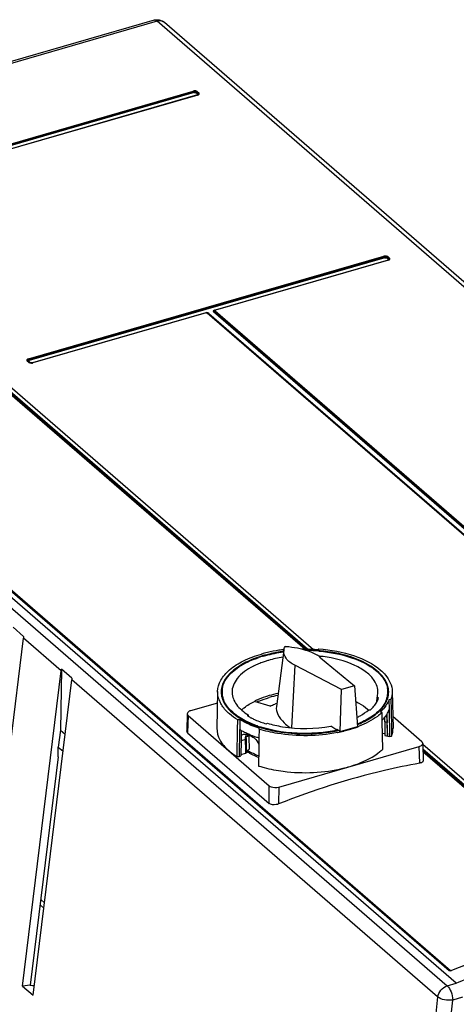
# Model space of a CAD drawing. Header units: inches. Extents: x 0 to 117, y 0 to 83.
# Tile 53 of 62: x 99.84 to 102.95, y 24 to 31.01. Entities that reach past the tile are written whole.
import ezdxf

# ---------------------------------------------------------------- set-up
doc = ezdxf.new("R2010")
doc.units = ezdxf.units.IN
doc.header["$LTSCALE"] = 6.431102
doc.header["$MEASUREMENT"] = 0
doc.layers.get('0').update_dxf_attribs({"linetype": 'CONTINUOUS'})

msp = doc.modelspace()

# ---------------------------------------------------------------- linework, layer by layer
at = {"color": 7, "linetype": 'CONTINUOUS'}
for p, q in [((100.8002, 31.0097), (97.763, 30.1329)), ((100.8221, 31.0023), (97.7836, 30.1251)), ((107.2871, 25.4034), (100.8221, 31.0023)), ((107.3386, 25.3947), (100.8736, 30.9936)), ((98.5462, 29.7738), (101.0795, 30.5051)), ((101.1088, 30.5011), (101.1196, 30.4918)), ((101.0826, 30.4998), (98.5493, 29.7685)), ((101.0857, 30.4946), (98.5524, 29.7633)), ((101.1096, 30.4779), (98.5763, 29.7466)), ((101.1118, 30.4771), (98.5785, 29.7458)), ((101.1089, 30.4836), (101.0981, 30.4929)), ((101.1143, 30.4877), (101.1034, 30.497)), ((101.1138, 30.485), (101.1124, 30.4853)), ((101.1146, 30.4803), (101.1146, 30.4803)), ((101.1212, 30.49), (101.1196, 30.4918)), ((96.4227, 29.7323), (102.8877, 24.1334)), ((102.953, 24.1523), (96.488, 29.7511)), ((98.3183, 29.6621), (101.9364, 26.5288)), ((99.9045, 28.5975), (102.4378, 29.3288)), ((102.4409, 29.3235), (99.9076, 28.5922)), ((102.4439, 29.3183), (99.9106, 28.587)), ((102.4672, 29.3073), (102.4564, 29.3167)), ((102.4725, 29.3114), (102.4617, 29.3207)), ((102.467, 29.3248), (102.4779, 29.3155)), ((102.472, 29.3087), (102.4707, 29.309)), ((102.4795, 29.3137), (102.4779, 29.3155)), ((102.4678, 29.3016), (101.2344, 28.9455)), ((102.47, 29.3008), (101.2366, 28.9448)), ((102.4729, 29.304), (102.4729, 29.304)), ((101.168, 28.9263), (99.9345, 28.5703)), ((101.1701, 28.9256), (99.9367, 28.5695)), ((105.6426, 25.0585), (101.1785, 28.9245)), ((105.6478, 25.0576), (101.1837, 28.9236)), ((101.1892, 28.9224), (105.6533, 25.0564)), ((105.6878, 25.0664), (101.2237, 28.9324)), ((101.2243, 28.9356), (101.226, 28.9352)), ((101.2288, 28.9424), (101.2288, 28.9424)), ((105.6931, 25.0705), (101.229, 28.9365)), ((101.2305, 28.945), (101.2343, 28.9461)), ((101.2344, 28.9406), (105.6984, 25.0746)), ((99.9075, 28.5735), (99.8967, 28.5828)), ((99.9126, 28.5726), (99.9018, 28.582)), ((99.9073, 28.5808), (99.9181, 28.5714)), ((99.9133, 28.5721), (99.9126, 28.5726)), ((99.9142, 28.5716), (99.9133, 28.5721)), ((99.9306, 28.5698), (99.9275, 28.5693)), ((99.9306, 28.5698), (99.9344, 28.5709)), ((99.628, 28.4767), (101.8751, 26.5307)), ((99.6343, 28.4813), (101.8872, 26.5303)), ((101.8925, 26.5302), (99.6372, 28.4834)), ((98.4131, 28.13), (102.9016, 24.2428)), ((102.9044, 24.2425), (98.4158, 28.1297)), ((102.9109, 24.2415), (98.4223, 28.1287)), ((99.8703, 26.6218), (99.795, 26.687)), ((99.5949, 24.3647), (99.8686, 26.6103)), ((100.1373, 26.3776), (99.8686, 26.6103)), ((101.7244, 26.523), (101.671, 26.1224)), ((101.9652, 26.5269), (101.9726, 26.5333)), ((101.9653, 26.4851), (101.9653, 26.4881)), ((101.9864, 26.4703), (102.2278, 26.2698)), ((99.8636, 24.132), (100.1373, 26.3776)), ((100.1395, 26.3887), (100.1324, 25.9539)), ((100.2148, 26.3235), (100.1395, 26.3887)), ((101.8019, 26.417), (101.7785, 25.971)), ((102.134, 26.2428), (101.8019, 26.417)), ((99.9394, 24.0663), (100.2131, 26.312)), ((102.8201, 24.0542), (100.2131, 26.312)), ((101.2528, 26.2293), (101.2475, 25.9685)), ((102.1256, 25.9452), (102.134, 26.2428)), ((102.2278, 26.2698), (102.134, 26.2428)), ((102.2278, 26.2698), (102.2479, 25.9805)), ((102.4967, 26.2293), (102.502, 25.9685)), ((101.627, 26.1249), (101.5143, 26.1594)), ((102.3869, 26.1552), (102.3881, 26.1857)), ((102.3994, 26.1837), (102.3881, 26.1857)), ((102.4874, 26.1725), (102.4729, 26.1711)), ((102.473, 26.1711), (102.4742, 26.1038)), ((102.4874, 26.1725), (102.4888, 26.1012)), ((101.2511, 26.1475), (101.0605, 26.0925)), ((102.3291, 26.1001), (102.3405, 26.0981)), ((102.4237, 26.0799), (102.414, 26.0855)), ((102.4742, 26.1038), (102.4743, 26.1009)), ((102.4743, 26.101), (102.478, 25.9094)), ((102.4888, 26.1012), (102.4913, 25.9683)), ((101.0364, 26.0709), (101.0331, 25.9485)), ((101.0425, 26.0589), (101.0391, 25.9358)), ((101.0425, 26.0589), (101.6205, 25.5582)), ((101.3953, 25.9587), (101.3962, 26.0275)), ((101.4118, 26.0289), (101.3962, 26.0275)), ((101.4117, 26.0228), (101.4109, 25.9646)), ((101.4118, 26.0289), (101.4117, 26.0228)), ((101.4707, 26.0628), (101.4628, 26.0583)), ((101.4707, 26.0628), (101.4708, 26.0585)), ((101.4708, 26.0585), (101.4709, 26.0535)), ((102.4244, 26.0432), (102.4237, 26.0799)), ((102.4244, 26.0414), (102.4244, 26.0432)), ((102.4247, 26.0248), (102.4244, 26.0414)), ((102.4249, 26.0155), (102.4247, 26.0248)), ((102.4287, 25.8182), (102.4249, 26.0155)), ((102.4505, 26.0543), (102.452, 26.0538)), ((102.4602, 26.0605), (102.46, 26.071)), ((102.46, 26.0245), (102.4605, 26.0096)), ((102.4607, 26.0391), (102.4602, 26.0605)), ((102.4611, 26.0177), (102.4607, 26.0391)), ((102.707, 25.8719), (102.5003, 26.0509)), ((100.1324, 25.9539), (100.1174, 25.834)), ((100.1324, 25.9539), (100.1659, 25.9248)), ((101.3929, 25.7786), (101.3953, 25.9587)), ((101.4082, 25.766), (101.4109, 25.9585)), ((101.4109, 25.9646), (101.4109, 25.9585)), ((101.421, 25.9527), (101.4207, 25.9254)), ((101.5478, 25.9616), (101.547, 25.8991)), ((101.5478, 25.9616), (101.5485, 25.9695)), ((101.5995, 25.9989), (101.6074, 26.0034)), ((102.0884, 25.9637), (102.06, 25.9834)), ((102.1027, 25.9538), (102.0884, 25.9637)), ((102.1031, 25.9607), (102.1027, 25.9538)), ((102.1031, 25.9607), (102.1061, 25.9587)), ((102.1061, 25.9587), (102.1139, 25.9532)), ((102.1139, 25.9532), (102.1256, 25.9452)), ((102.1256, 25.9452), (102.2479, 25.9805)), ((102.4428, 26.0126), (102.4428, 25.9154)), ((102.4605, 26.0096), (102.4428, 26.0126)), ((102.4608, 25.9987), (102.4605, 26.0096)), ((102.4622, 25.9331), (102.4619, 25.9752)), ((102.4913, 25.9683), (102.4924, 25.9108)), ((101.0391, 25.9358), (101.6196, 25.433)), ((101.42, 25.8762), (101.4187, 25.7782)), ((101.4207, 25.9254), (101.42, 25.8762)), ((101.4512, 25.8881), (101.42, 25.8791)), ((101.4526, 25.8106), (101.4512, 25.8881)), ((101.4648, 25.9094), (101.4546, 25.9035)), ((101.4546, 25.9035), (101.4548, 25.8881)), ((101.4548, 25.8881), (101.4561, 25.7936)), ((101.4736, 25.9201), (101.4865, 25.9144)), ((101.4746, 25.9201), (101.4747, 25.9141)), ((101.4747, 25.9141), (101.4749, 25.9097)), ((101.4749, 25.9097), (101.475, 25.9041)), ((101.475, 25.9041), (101.4773, 25.8196)), ((101.547, 25.8991), (101.5464, 25.8546)), ((102.4265, 25.9328), (102.4428, 25.93)), ((102.4428, 25.9154), (102.478, 25.9094)), ((102.478, 25.9094), (102.4924, 25.9108)), ((100.1161, 25.7636), (100.1175, 25.8339)), ((100.1175, 25.8339), (100.1513, 25.8046)), ((101.4528, 25.7992), (101.4526, 25.8106)), ((101.4663, 25.7995), (101.4662, 25.8109)), ((101.5458, 25.811), (101.5445, 25.7127)), ((101.5464, 25.8546), (101.5458, 25.811)), ((101.6878, 25.5492), (102.689, 25.8383)), ((102.6923, 25.719), (102.689, 25.8383)), ((102.7136, 25.8599), (102.717, 25.7366)), ((102.7137, 25.8555), (104.2486, 24.5263)), ((104.1258, 24.5961), (102.7147, 25.8181)), ((102.7149, 25.8135), (104.1229, 24.5941)), ((102.7152, 25.8031), (104.1165, 24.5895)), ((100.1162, 25.7636), (99.9183, 24.1376)), ((101.3927, 25.7647), (101.3929, 25.7786)), ((101.4082, 25.766), (101.4186, 25.772)), ((101.4187, 25.7782), (101.4186, 25.772)), ((101.4187, 25.7815), (101.4529, 25.7914)), ((101.4529, 25.7935), (101.4528, 25.7992)), ((101.4529, 25.7914), (101.4529, 25.7935)), ((101.4561, 25.7936), (101.4663, 25.7995)), ((101.5445, 25.7127), (101.5443, 25.6988)), ((101.6196, 25.433), (101.6205, 25.5582)), ((101.6878, 25.5492), (101.6869, 25.4288)), ((100.0149, 24.6859), (99.9879, 24.7094)), ((99.9925, 24.7474), (100.0196, 24.7239)), ((99.9183, 24.1376), (99.8636, 24.132)), ((99.8636, 24.132), (99.9394, 24.0663)), ((102.8877, 24.1334), (102.953, 24.1523)), ((102.8201, 24.0542), (102.55, 21.6261)), ((102.997, 24.0525), (102.9271, 24.0323)), ((102.658, 21.6128), (102.9271, 24.0323))]:
    msp.add_line(p, q, dxfattribs=at)
for points in [[(101.0823, 30.5006), (101.0821, 30.5013), (101.0817, 30.502), (101.0814, 30.5026), (101.0811, 30.5032), (101.0807, 30.5037), (101.0803, 30.5042), (101.0799, 30.5047), (101.0795, 30.5051)], [(101.1088, 30.5011), (101.1081, 30.5009), (101.1074, 30.5006), (101.1068, 30.5003), (101.1061, 30.4998), (101.1055, 30.4994), (101.1049, 30.4988), (101.1044, 30.4983), (101.1039, 30.4977), (101.103, 30.4964)], [(101.0857, 30.4946), (101.0851, 30.4951), (101.0847, 30.4957), (101.0842, 30.4963), (101.0839, 30.4969), (101.0836, 30.4974), (101.0833, 30.498), (101.0831, 30.4986), (101.0828, 30.4992), (101.0823, 30.5006)], [(101.103, 30.4964), (101.1025, 30.4958), (101.102, 30.4952), (101.1014, 30.4947), (101.1008, 30.4942), (101.1001, 30.4938), (101.0995, 30.4935), (101.0988, 30.4932), (101.0981, 30.4929)], [(101.1089, 30.4836), (101.1099, 30.4839), (101.1107, 30.4843), (101.1114, 30.4848), (101.112, 30.4852), (101.1125, 30.4856), (101.113, 30.4861), (101.1135, 30.4866), (101.1139, 30.4871), (101.1143, 30.4877)], [(101.1146, 30.4803), (101.1144, 30.4801), (101.1141, 30.4799), (101.1137, 30.4796), (101.1132, 30.4794), (101.1127, 30.4791), (101.112, 30.4788), (101.1113, 30.4785), (101.1105, 30.4782), (101.1096, 30.4779)], [(101.1118, 30.4771), (101.1114, 30.4774), (101.111, 30.4777), (101.1106, 30.4778), (101.1102, 30.4779), (101.1099, 30.4779), (101.1096, 30.4779)], [(101.1143, 30.4877), (101.1147, 30.4883), (101.1152, 30.4889), (101.1158, 30.4895), (101.1163, 30.49), (101.1169, 30.4905), (101.1176, 30.4909), (101.1182, 30.4912), (101.1189, 30.4915), (101.1196, 30.4918)], [(102.4406, 29.3243), (102.4403, 29.325), (102.44, 29.3257), (102.4397, 29.3263), (102.4393, 29.3269), (102.439, 29.3275), (102.4386, 29.3279), (102.4382, 29.3284), (102.4378, 29.3288)], [(102.4439, 29.3183), (102.4434, 29.3188), (102.4429, 29.3194), (102.4425, 29.32), (102.4422, 29.3206), (102.4419, 29.3211), (102.4416, 29.3217), (102.4413, 29.3223), (102.4411, 29.3229), (102.4406, 29.3243)], [(102.4613, 29.3201), (102.4608, 29.3195), (102.4602, 29.3189), (102.4596, 29.3184), (102.459, 29.3179), (102.4584, 29.3175), (102.4577, 29.3172), (102.4571, 29.3169), (102.4564, 29.3167)], [(102.467, 29.3248), (102.4664, 29.3246), (102.4657, 29.3243), (102.465, 29.324), (102.4644, 29.3235), (102.4638, 29.3231), (102.4632, 29.3226), (102.4627, 29.322), (102.4622, 29.3214), (102.4613, 29.3201)], [(102.4672, 29.3073), (102.4681, 29.3076), (102.469, 29.308), (102.4697, 29.3085), (102.4703, 29.3089), (102.4708, 29.3093), (102.4713, 29.3098), (102.4717, 29.3103), (102.4721, 29.3108), (102.4725, 29.3114)], [(102.4725, 29.3114), (102.473, 29.312), (102.4735, 29.3126), (102.474, 29.3132), (102.4746, 29.3137), (102.4752, 29.3142), (102.4759, 29.3146), (102.4765, 29.3149), (102.4772, 29.3152), (102.4779, 29.3155)], [(102.4729, 29.304), (102.4726, 29.3038), (102.4723, 29.3036), (102.472, 29.3034), (102.4715, 29.3031), (102.4709, 29.3028), (102.4703, 29.3025), (102.4696, 29.3022), (102.4687, 29.3019), (102.4678, 29.3016)], [(102.47, 29.3008), (102.4696, 29.3012), (102.4692, 29.3014), (102.4689, 29.3015), (102.4685, 29.3016), (102.4681, 29.3016), (102.4678, 29.3016)], [(101.1701, 28.9256), (101.1697, 28.9259), (101.1694, 28.9261), (101.169, 28.9263), (101.1686, 28.9264), (101.1683, 28.9264), (101.168, 28.9263)], [(101.1701, 28.9256), (101.1711, 28.9258), (101.1721, 28.926), (101.1731, 28.926), (101.1741, 28.926), (101.1752, 28.9259), (101.1761, 28.9256), (101.177, 28.9253), (101.1778, 28.925), (101.1785, 28.9245)], [(101.1837, 28.9236), (101.1834, 28.9238), (101.1829, 28.9241), (101.1824, 28.9244), (101.1818, 28.9246), (101.1812, 28.9247), (101.1806, 28.9247), (101.1799, 28.9247), (101.1792, 28.9246), (101.1785, 28.9245)], [(101.2286, 28.9359), (101.2281, 28.9353), (101.2276, 28.9347), (101.227, 28.9342), (101.2264, 28.9337), (101.2257, 28.9333), (101.2251, 28.9329), (101.2244, 28.9326), (101.2237, 28.9324)], [(101.2344, 28.9406), (101.2337, 28.9404), (101.233, 28.9401), (101.2324, 28.9397), (101.2317, 28.9393), (101.2311, 28.9388), (101.2305, 28.9383), (101.23, 28.9377), (101.2295, 28.9371), (101.2286, 28.9359)], [(101.2305, 28.945), (101.2309, 28.9447), (101.2313, 28.9445), (101.2315, 28.9443)], [(101.2344, 28.9406), (101.2339, 28.9411), (101.2336, 28.9416), (101.2335, 28.9421), (101.2336, 28.9426), (101.2339, 28.9431), (101.2343, 28.9436), (101.2349, 28.944), (101.2357, 28.9444), (101.2366, 28.9448)], [(101.2344, 28.9455), (101.2347, 28.9456), (101.2351, 28.9456), (101.2355, 28.9455), (101.2358, 28.9453), (101.2362, 28.9451), (101.2366, 28.9448)], [(99.9018, 28.582), (99.9015, 28.5822), (99.901, 28.5825), (99.9005, 28.5828), (99.8999, 28.583), (99.8993, 28.5831), (99.8987, 28.5831), (99.898, 28.5831), (99.8973, 28.583), (99.8967, 28.5828)], [(99.9073, 28.5808), (99.9064, 28.5806), (99.9056, 28.5805), (99.9048, 28.5806), (99.9042, 28.5806), (99.9037, 28.5808), (99.9033, 28.581), (99.9028, 28.5812), (99.9024, 28.5815), (99.9022, 28.5817)], [(99.9045, 28.5975), (99.9049, 28.5971), (99.9053, 28.5966), (99.9057, 28.5962), (99.906, 28.5956), (99.9064, 28.595), (99.9067, 28.5944), (99.907, 28.5937), (99.9073, 28.593)], [(99.9073, 28.593), (99.9078, 28.5915), (99.9081, 28.5908), (99.9084, 28.5901), (99.9088, 28.5895), (99.9091, 28.5889), (99.9095, 28.5883), (99.9099, 28.5878), (99.9103, 28.5874), (99.9106, 28.587)], [(99.9075, 28.5735), (99.9082, 28.5736), (99.9088, 28.5737), (99.9095, 28.5737), (99.9101, 28.5737), (99.9107, 28.5736), (99.9113, 28.5734), (99.9119, 28.5731), (99.9124, 28.5728), (99.9126, 28.5726)], [(99.9146, 28.5714), (99.9149, 28.5713), (99.9155, 28.5712), (99.9161, 28.5711), (99.9168, 28.5712), (99.9175, 28.5713), (99.9181, 28.5714)], [(99.9345, 28.5703), (99.9349, 28.5703), (99.9352, 28.5703), (99.9356, 28.5702), (99.936, 28.5701), (99.9363, 28.5699), (99.9367, 28.5695)], [(102.9042, 24.2427), (102.904, 24.2428), (102.9037, 24.2429), (102.9034, 24.243), (102.9031, 24.243), (102.9027, 24.243), (102.9024, 24.243), (102.902, 24.2429), (102.9016, 24.2428)], [(102.9184, 24.2422), (102.918, 24.242), (102.9162, 24.2414), (102.9142, 24.241), (102.9122, 24.2408), (102.9102, 24.2408), (102.9084, 24.241), (102.9068, 24.2413), (102.9056, 24.2418), (102.9046, 24.2423), (102.9044, 24.2425)], [(102.9109, 24.2415), (102.9101, 24.2412), (102.9093, 24.241), (102.9087, 24.2409)], [(102.9184, 24.2422), (102.9185, 24.2422), (102.9186, 24.2422), (102.9188, 24.2422), (102.919, 24.2421), (102.9192, 24.242), (102.9194, 24.2418)]]:
    msp.add_lwpolyline(points, dxfattribs=at)
for centre, radius, start, end in [((100.8217, 30.9335), 0.0794, 49.11813, 60.3672), ((99.925, 28.5949), 0.0257, 256.1088, 260.8375), ((99.9278, 28.6006), 0.0323, 282.6218, 286.05651), ((101.8286, 25.5764), 0.9565, 103.40954, 105.86694), ((101.8518, 25.4764), 1.0592, 98.81372, 103.37686), ((101.8662, 25.3888), 1.148, 97.04813, 98.855), ((101.8652, 25.4413), 1.0796, 97.58515, 98.51196), ((101.8657, 25.4298), 1.0942, 97.48531, 98.20506), ((101.6643, 25.7184), 0.8337, 83.39709, 85.30074), ((101.8747, 25.3144), 1.216, 89.99992, 91.09841), ((101.8749, 25.3236), 1.2068, 85.70738, 90.00832), ((101.8747, 25.3423), 1.1792, 87.24665, 89.46826), ((101.8758, 25.3638), 1.1576, 85.25534, 87.24884), ((101.8773, 25.3826), 1.1388, 85.00418, 85.25106), ((101.803, 25.7049), 0.8086, 107.07987, 108.95993), ((101.7897, 25.8298), 0.6454, 109.17643, 112.3845), ((101.8136, 25.6631), 0.8549, 106.10043, 106.94139), ((101.8178, 25.6152), 0.9163, 105.88315, 106.01496), ((101.8114, 25.6778), 0.8369, 106.76908, 107.08911), ((101.8145, 25.6677), 0.8474, 106.24043, 106.76866), ((101.8171, 25.6509), 0.8676, 105.95842, 106.10204), ((101.8167, 25.6599), 0.8555, 106.10207, 106.24105), ((101.8074, 25.78), 0.6982, 107.97336, 109.20402), ((101.8182, 25.7467), 0.7333, 106.09345, 107.96875), ((101.8767, 25.4633), 1.0286, 85.05924, 85.35826), ((101.8782, 25.497), 0.9889, 83.65499, 84.60489), ((101.8794, 25.5082), 0.9776, 82.71488, 83.65526), ((101.7348, 25.9547), 0.5089, 116.40791, 116.95576), ((101.7567, 25.9095), 0.5591, 112.36186, 116.35255), ((102.1694, 26.1237), 0.331, 45.60542, 50.76369), ((101.429, 26.2262), 0.1507, 170.65455, 188.98949), ((101.431, 26.2003), 0.1528, 170.39653, 171.3623), ((101.4319, 26.2001), 0.1536, 169.93356, 170.39696), ((101.4376, 26.199), 0.1595, 162.49309, 169.88357), ((101.4325, 26.2262), 0.1483, 175.16992, 184.01799), ((101.4365, 26.2257), 0.1524, 166.49336, 175.13063), ((102.316, 26.2261), 0.1493, 0.04464, 9.69874), ((102.3117, 26.199), 0.1596, 9.71424, 18.00651), ((102.3165, 26.2263), 0.1488, 352.11413, 359.98304), ((102.3201, 26.2261), 0.1511, 0.00779, 8.98949), ((102.3209, 26.2262), 0.1503, 352.04067, 359.96451), ((101.4361, 26.2336), 0.1845, 198.41183, 205.77117), ((101.4321, 26.2267), 0.1538, 188.97592, 189.53937), ((101.4375, 26.2278), 0.1594, 189.59378, 197.8438), ((101.4322, 26.2058), 0.148, 179.98043, 181.78078), ((101.434, 26.2059), 0.1498, 181.7996, 188.98644), ((101.4358, 26.2265), 0.1516, 184.05496, 192.72432), ((101.4459, 26.2304), 0.1682, 197.80637, 200.14822), ((101.447, 26.2292), 0.1632, 192.77464, 201.03228), ((101.4566, 26.2344), 0.1795, 200.192, 206.07759), ((101.7453, 25.6972), 0.5167, 115.24817, 116.55921), ((101.766, 25.6386), 0.5661, 112.75213, 114.42218), ((101.8425, 25.4258), 0.8055, 101.3914, 106.04533), ((101.8421, 25.4136), 0.8039, 101.52323, 106.04827), ((102.2744, 26.2435), 0.2001, 328.02886, 333.67588), ((102.2952, 26.2316), 0.1708, 335.5029, 343.50509), ((102.2922, 26.2346), 0.1803, 333.68146, 339.82244), ((102.3092, 26.2274), 0.1562, 343.53675, 352.06992), ((102.3024, 26.2308), 0.1694, 339.87029, 341.90311), ((102.3118, 26.2278), 0.1595, 341.84911, 350.59366), ((102.3162, 26.2058), 0.1491, 351.76732, 358.1905), ((102.3174, 26.2057), 0.1479, 358.20228, 359.98021), ((102.3188, 26.2265), 0.1524, 350.66424, 352.04611), ((101.8188, 25.7299), 0.4392, 109.61469, 111.2376), ((101.8243, 25.7146), 0.4556, 109.26564, 109.62256), ((102.1354, 25.8974), 0.2765, 46.33996, 48.16135), ((102.1655, 26.3374), 0.3446, 308.30285, 313.57316), ((102.1774, 26.3199), 0.3191, 310.26484, 315.55608), ((102.1905, 26.3105), 0.3078, 313.6434, 315.27565), ((102.2096, 26.2919), 0.2812, 315.23653, 319.56556), ((102.1944, 26.3147), 0.3174, 313.77552, 314.24629), ((102.2611, 26.2516), 0.2157, 326.28958, 328.07336), ((102.2637, 26.2554), 0.2261, 325.44243, 326.90284), ((101.6709, 26.4591), 0.4943, 237.47375, 240.40168), ((101.6956, 26.5023), 0.5441, 240.38558, 242.30319), ((101.708, 26.5255), 0.5704, 242.29193, 242.78233), ((101.6942, 26.4357), 0.4428, 238.48569, 239.69988), ((101.7117, 26.4659), 0.4777, 239.7168, 242.28147), ((101.7276, 26.4958), 0.5115, 242.2629, 243.22026), ((102.1482, 26.3538), 0.3639, 307.87822, 310.32406), ((102.1429, 26.3652), 0.3804, 307.63285, 308.37551), ((102.2134, 26.227), 0.2925, 316.2686, 317.19844), ((102.1882, 26.0149), 0.2546, 1.41528, 3.1513), ((102.1043, 26.0128), 0.3385, 359.97105, 1.42629), ((102.2564, 26.1913), 0.2366, 324.02127, 324.79988), ((102.2598, 26.1889), 0.2324, 324.80029, 325.44569), ((102.2677, 26.1835), 0.2229, 325.43024, 328.37715), ((95.2511, 25.8625), 7.2117, 1.06423, 1.2334), ((101.6798, 26.4173), 0.5318, 239.62272, 240.88175), ((101.6924, 26.44), 0.5578, 240.88106, 242.05915), ((101.7026, 26.4591), 0.5795, 242.05669, 242.83587), ((101.7148, 26.483), 0.6062, 242.84138, 244.35376), ((101.7707, 26.6776), 0.7421, 246.57689, 251.20637), ((101.7987, 26.7572), 0.8265, 251.14402, 252.37515), ((101.7978, 26.7323), 0.7925, 250.78071, 252.00816), ((101.8177, 26.8026), 0.8689, 252.19122, 255.23561), ((101.8407, 26.8901), 0.9593, 255.23913, 258.56323), ((101.8521, 26.9438), 1.0142, 258.53542, 258.88399), ((101.8536, 26.9518), 1.0223, 258.88381, 259.10206), ((101.8602, 26.9872), 1.0584, 259.11452, 261.61522), ((101.887, 27.0007), 1.072, 278.20305, 279.64922), ((101.8913, 26.975), 1.046, 279.65029, 280.69378), ((101.8946, 26.9575), 1.0281, 280.69544, 281.11912), ((101.8966, 26.9476), 1.0181, 281.11924, 281.46159), ((101.8985, 26.938), 1.0083, 281.46153, 281.83551), ((101.9011, 26.9257), 0.9957, 281.83519, 282.35216), ((101.9067, 26.9341), 1.0164, 281.43709, 283.82079), ((101.9154, 26.8977), 0.9789, 283.83339, 284.11048), ((101.9256, 26.8582), 0.9381, 284.09486, 286.50061), ((101.9496, 26.7779), 0.8544, 286.4912, 289.34363), ((101.9669, 26.7274), 0.801, 289.36883, 289.87331), ((101.97, 26.7188), 0.7918, 289.87399, 290.02461), ((101.9784, 26.696), 0.7675, 290.01708, 291.60504), ((101.9848, 26.6498), 0.707, 291.78037, 292.23822), ((99.1211, 25.9344), 3.341, 0.70051, 1.06423), ((101.7306, 26.5158), 0.6427, 244.35329, 245.80745), ((101.5501, 25.9049), 0.0955, 175.5309, 180.84203), ((101.4906, 25.9031), 0.0373, 144.18592, 150.20604), ((101.5608, 25.9108), 0.096, 175.58604, 180.84214), ((101.5481, 25.9117), 0.0832, 172.01492, 175.54644), ((101.7419, 26.5409), 0.6702, 245.80214, 246.50972), ((101.4369, 25.8399), 0.0882, 65.39758, 67.50596), ((101.7493, 26.5579), 0.6887, 246.50975, 247.2046), ((101.7601, 26.5837), 0.7167, 247.20887, 248.56112), ((101.7769, 26.6269), 0.763, 248.56726, 250.51328), ((101.4324, 25.8025), 0.1245, 48.88076, 52.93042), ((101.7955, 26.6794), 0.8188, 250.51194, 252.36847), ((101.8708, 27.0613), 1.1332, 261.63428, 266.41295), ((101.8748, 27.1158), 1.1879, 266.38494, 273.3835), ((101.8764, 27.0879), 1.1599, 273.38299, 275.76737), ((101.8769, 27.0734), 1.1424, 274.42891, 274.71943), ((101.8811, 27.0427), 1.1144, 275.7634, 278.19577), ((101.8999, 26.9666), 1.0495, 281.29887, 281.44959), ((104.7076, 25.9539), 2.2455, 180.53218, 181.06813), ((102.3039, 25.9698), 0.1694, 340.05935, 340.59456), ((101.6927, 26.1791), 0.4324, 238.39609, 239.07483), ((102.1736, 26.0908), 0.3733, 309.12787, 311.04243), ((102.1911, 26.0708), 0.3468, 311.03914, 313.24918), ((101.646, 26.187), 0.4925, 236.00451, 239.04608), ((102.0152, 19.0974), 6.6963, 95.20126, 95.33395), ((101.6827, 26.1655), 0.4355, 238.11787, 238.64889), ((101.7763, 26.3475), 0.6205, 247.79753, 248.13832), ((101.8063, 26.5443), 0.8852, 252.78657, 253.23809), ((101.8191, 26.5874), 0.9301, 253.25127, 255.35766), ((101.9207, 26.6236), 0.9676, 283.59471, 285.42183), ((101.9322, 26.5812), 0.9236, 285.43037, 286.10065), ((102.9106, 24.2458), 0.00609, 316.3651, 325.29076), ((100.483, 33.6965), 9.5753, 266.61721, 266.79671)]:
    msp.add_arc(centre, radius, start, end, dxfattribs=at)
for centre in [(99.8969, 26.6554), (100.2414, 26.357)]:
    msp.add_ellipse(centre, major_axis=(0.0236, 0.0832), ratio=0.213614, start_param=-4.237612, end_param=-4.080521, dxfattribs=at)
for points in [[(100.8002, 31.0097), (100.8116, 31.013), (100.824, 31.0137), (100.8357, 31.0116)], [(100.8357, 31.0116), (100.8445, 31.0101), (100.8532, 31.0069), (100.861, 31.0025)], [(101.1034, 30.497), (101.0993, 30.5006), (101.0906, 30.5031), (101.0872, 30.4989)], [(101.0857, 30.4946), (101.0897, 30.4958), (101.095, 30.4957), (101.0981, 30.4929)], [(102.4439, 29.3183), (102.448, 29.3195), (102.4532, 29.3194), (102.4564, 29.3167)], [(102.4617, 29.3207), (102.4576, 29.3243), (102.4489, 29.3268), (102.4455, 29.3226)], [(101.1837, 28.9236), (101.181, 28.9259), (101.177, 28.928), (101.1736, 28.9271)], [(101.1892, 28.9224), (101.1854, 28.9257), (101.1801, 28.9278), (101.1751, 28.9274)], [(99.9075, 28.5735), (99.9123, 28.5693), (99.9196, 28.5681), (99.926, 28.5681)], [(99.9345, 28.5703), (99.9302, 28.569), (99.9254, 28.5688), (99.9209, 28.5695)], [(101.5795, 26.4819), (101.6207, 26.4938), (101.663, 26.5027), (101.7054, 26.5091)], [(101.7244, 26.523), (101.7256, 26.5321), (101.7286, 26.541), (101.7326, 26.5492)], [(101.7178, 26.4739), (101.6831, 26.4684), (101.6487, 26.461), (101.6149, 26.4512)], [(101.9864, 26.4703), (101.9776, 26.4776), (101.968, 26.4839), (101.9581, 26.4896)], [(100.1373, 26.3776), (100.1378, 26.3813), (100.1385, 26.3851), (100.1395, 26.3887)], [(101.2611, 26.1753), (101.2554, 26.1926), (101.2524, 26.2111), (101.2528, 26.2293)], [(102.4967, 26.2295), (102.4971, 26.2102), (102.4938, 26.1906), (102.4874, 26.1725)], [(101.3051, 26.1484), (101.3012, 26.1556), (101.2977, 26.163), (101.2947, 26.1707)], [(101.5471, 26.1606), (101.5708, 26.1705), (101.5952, 26.179), (101.6199, 26.1861)], [(102.3666, 26.1255), (102.3739, 26.1345), (102.3806, 26.144), (102.3863, 26.1541)], [(102.3863, 26.1541), (102.3916, 26.1635), (102.3961, 26.1735), (102.3994, 26.1837)], [(102.3881, 26.1857), (102.3917, 26.1971), (102.3939, 26.2092), (102.3943, 26.2211)], [(102.4506, 26.1608), (102.4471, 26.1531), (102.4431, 26.1457), (102.4387, 26.1385)], [(102.4729, 26.1711), (102.4679, 26.1574), (102.4611, 26.1442), (102.4531, 26.132)], [(101.627, 26.1249), (101.6376, 26.1302), (101.6486, 26.135), (101.6596, 26.1393)], [(102.3405, 26.0981), (102.3498, 26.1066), (102.3586, 26.1157), (102.3666, 26.1255)], [(102.4236, 26.1173), (102.4179, 26.11), (102.4117, 26.1031), (102.4052, 26.0965)], [(102.4499, 26.1272), (102.44, 26.1128), (102.4284, 26.0995), (102.4159, 26.0873)], [(102.4387, 26.1385), (102.4341, 26.1312), (102.429, 26.1241), (102.4236, 26.1173)], [(102.4236, 26.1095), (102.4297, 26.1166), (102.4354, 26.1241), (102.4406, 26.1318)], [(102.4575, 26.0667), (102.4641, 26.0775), (102.4699, 26.089), (102.4743, 26.101)], [(101.0364, 26.0709), (101.0363, 26.0664), (101.0391, 26.0618), (101.0425, 26.0589)], [(101.3962, 26.0275), (101.3751, 26.0402), (101.3547, 26.0545), (101.3361, 26.0707)], [(101.4757, 25.9967), (101.4538, 26.0062), (101.4324, 26.0168), (101.4118, 26.0289)], [(101.537, 25.984), (101.5069, 25.9945), (101.4773, 26.0068), (101.4491, 26.0215)], [(102.428, 26.0282), (102.4351, 26.0359), (102.4417, 26.0439), (102.4478, 26.0523)], [(102.4412, 26.0419), (102.4418, 26.0376), (102.4422, 26.0333), (102.4424, 26.0289)], [(102.4577, 26.0421), (102.459, 26.0364), (102.4596, 26.0304), (102.46, 26.0245)], [(101.0391, 25.9358), (101.0355, 25.9389), (101.0329, 25.9438), (101.0331, 25.9485)], [(101.7271, 26.0065), (101.7397, 25.9944), (101.7531, 25.983), (101.7669, 25.9722)], [(102.1027, 25.9538), (102.0593, 25.9447), (102.0151, 25.9385), (101.9709, 25.9349)], [(102.4625, 25.9121), (102.4621, 25.9409), (102.4619, 25.9698), (102.4608, 25.9987)], [(102.4924, 25.9108), (102.499, 25.9292), (102.5024, 25.9491), (102.502, 25.9687)], [(101.4204, 25.913), (101.4245, 25.9187), (101.4307, 25.9232), (101.4374, 25.9251)], [(101.4512, 25.8881), (101.451, 25.8975), (101.4521, 25.9073), (101.4556, 25.9161)], [(101.4864, 25.9144), (101.4939, 25.9112), (101.501, 25.9068), (101.5075, 25.9019)], [(101.5144, 25.8964), (101.5276, 25.8848), (101.5388, 25.8704), (101.5465, 25.8546)], [(101.3315, 25.8085), (101.3439, 25.7978), (101.357, 25.7879), (101.3706, 25.7787)], [(101.4662, 25.8109), (101.4699, 25.8138), (101.474, 25.8162), (101.4773, 25.8196)], [(101.4705, 25.8082), (101.4933, 25.7946), (101.5173, 25.783), (101.5418, 25.773)], [(102.7136, 25.8599), (102.7135, 25.8645), (102.7104, 25.8689), (102.707, 25.8719)], [(102.9016, 24.2428), (102.9051, 24.2399), (102.9119, 24.2384), (102.915, 24.2416)], [(102.8201, 24.0542), (102.8243, 24.0887), (102.8544, 24.1238), (102.8877, 24.1334)]]:
    msp.add_open_spline(points, degree=3, dxfattribs=at)
for points, knots in [([(100.8221, 31.0023), (100.8203, 31.0038), (100.8141, 31.0085), (100.8055, 31.0112), (100.8002, 31.0097)], [0, 0, 0, 0, 0.303383, 1, 1, 1, 1]), ([(100.8736, 30.9936), (100.8638, 31.002), (100.8442, 31.0071), (100.8268, 31.0036), (100.8221, 31.0023)], [0, 0, 0, 0, 0.724718, 1, 1, 1, 1]), ([(101.1088, 30.5011), (101.1072, 30.5025), (101.0981, 30.5072), (101.0871, 30.5072), (101.0795, 30.5051)], [0, 0, 0, 0, 0.210595, 1, 1, 1, 1]), ([(101.1089, 30.4836), (101.1098, 30.4828), (101.1101, 30.4792), (101.1071, 30.4778), (101.1056, 30.4773)], [0, 0, 0, 0, 0.418802, 1, 1, 1, 1]), ([(101.1118, 30.4771), (101.1152, 30.4781), (101.122, 30.4803), (101.1226, 30.488), (101.1212, 30.49)], [0, 0, 0, 0, 0.599636, 1, 1, 1, 1]), ([(101.1151, 30.4802), (101.1159, 30.4808), (101.1183, 30.4832), (101.115, 30.4847), (101.1138, 30.485)], [0, 0, 0, 0, 0.453473, 1, 1, 1, 1]), ([(102.467, 29.3248), (102.4654, 29.3262), (102.4564, 29.3309), (102.4454, 29.331), (102.4378, 29.3288)], [0, 0, 0, 0, 0.210595, 1, 1, 1, 1]), ([(102.47, 29.3008), (102.4735, 29.3019), (102.4802, 29.304), (102.4809, 29.3117), (102.4795, 29.3137)], [0, 0, 0, 0, 0.599636, 1, 1, 1, 1]), ([(102.4672, 29.3073), (102.4681, 29.3065), (102.4684, 29.3029), (102.4654, 29.3015), (102.4639, 29.3011)], [0, 0, 0, 0, 0.418802, 1, 1, 1, 1]), ([(102.4733, 29.3039), (102.4742, 29.3045), (102.4766, 29.3069), (102.4733, 29.3084), (102.472, 29.3087)], [0, 0, 0, 0, 0.453473, 1, 1, 1, 1]), ([(101.1736, 28.9271), (101.1731, 28.9269), (101.1721, 28.9264), (101.1712, 28.9256), (101.1708, 28.9252)], [0, 0, 0, 0, 0.477081, 1, 1, 1, 1]), ([(101.2305, 28.945), (101.2273, 28.9441), (101.223, 28.9433), (101.2196, 28.9372), (101.2229, 28.936), (101.2243, 28.9356)], [0, 0, 0, 0, 0.578791, 0.747681, 1, 1, 1, 1]), ([(101.229, 28.9365), (101.2281, 28.9373), (101.226, 28.9393), (101.2277, 28.9421), (101.2287, 28.9425)], [0, 0, 0, 0, 0.540736, 1, 1, 1, 1]), ([(101.2344, 28.9455), (101.2334, 28.9452), (101.2313, 28.9444), (101.2295, 28.9431), (101.2287, 28.9423)], [0, 0, 0, 0, 0.498924, 1, 1, 1, 1]), ([(99.9045, 28.5975), (99.9007, 28.5964), (99.8923, 28.5935), (99.8946, 28.5847), (99.8967, 28.5828)], [0, 0, 0, 0, 0.586343, 1, 1, 1, 1]), ([(99.9076, 28.5922), (99.9049, 28.5915), (99.9005, 28.5909), (99.8989, 28.5848), (99.9023, 28.5844), (99.9039, 28.5841)], [0, 0, 0, 0, 0.549079, 0.701274, 1, 1, 1, 1]), ([(99.9073, 28.5808), (99.9064, 28.5816), (99.9062, 28.5852), (99.9091, 28.5866), (99.9106, 28.587)], [0, 0, 0, 0, 0.418802, 1, 1, 1, 1]), ([(99.9189, 28.57), (99.918, 28.5702), (99.9164, 28.5707), (99.9149, 28.5713), (99.9142, 28.5716)], [0, 0, 0, 0, 0.547843, 1, 1, 1, 1]), ([(99.9245, 28.5694), (99.9232, 28.5695), (99.921, 28.5699), (99.9189, 28.5708), (99.9181, 28.5714)], [0, 0, 0, 0, 0.564726, 1, 1, 1, 1]), ([(99.926, 28.5681), (99.9275, 28.5681), (99.9305, 28.5683), (99.9334, 28.5687), (99.9349, 28.5691)], [0, 0, 0, 0, 0.509119, 1, 1, 1, 1]), ([(101.7095, 26.5128), (101.6761, 26.5079), (101.6321, 26.4995), (101.589, 26.488), (101.5786, 26.4851)], [0, 0, 0, 0, 0.757367, 1, 1, 1, 1]), ([(101.8019, 26.417), (101.7787, 26.4292), (101.7384, 26.4551), (101.7218, 26.5035), (101.7244, 26.523)], [0, 0, 0, 0, 0.571123, 1, 1, 1, 1]), ([(101.9581, 26.4896), (101.9455, 26.497), (101.8828, 26.5263), (101.8141, 26.5402), (101.7601, 26.5465)], [0, 0, 0, 0, 0.212547, 1, 1, 1, 1]), ([(102.4693, 26.2497), (102.4551, 26.3396), (102.3016, 26.4513), (102.0867, 26.5111), (101.9463, 26.5245), (101.8734, 26.5244)], [0, 0, 0, 0, 0.396497, 0.682373, 1, 1, 1, 1]), ([(101.9726, 26.5333), (102.0589, 26.5265), (102.2144, 26.4979), (102.3601, 26.4279), (102.4134, 26.3817)], [0, 0, 0, 0, 0.551, 1, 1, 1, 1]), ([(101.9765, 26.5171), (102.0546, 26.5102), (102.1961, 26.4837), (102.3288, 26.421), (102.3788, 26.3801)], [0, 0, 0, 0, 0.548376, 1, 1, 1, 1]), ([(101.2528, 26.2293), (101.2533, 26.257), (101.2719, 26.3171), (101.3402, 26.3918), (101.4409, 26.4538), (101.5211, 26.4833), (101.5651, 26.4959)], [0, 0, 0, 0, 0.190671, 0.414205, 0.68451, 1, 1, 1, 1]), ([(101.5645, 26.4809), (101.5267, 26.4694), (101.4131, 26.4274), (101.2941, 26.3346), (101.2803, 26.2506)], [0, 0, 0, 0, 0.316848, 1, 1, 1, 1]), ([(101.2884, 26.2613), (101.2936, 26.2831), (101.3218, 26.3409), (101.4098, 26.416), (101.4929, 26.4533), (101.5403, 26.4695)], [0, 0, 0, 0, 0.198397, 0.555814, 1, 1, 1, 1]), ([(102.3943, 26.2211), (102.3955, 26.2509), (102.3756, 26.3088), (102.3111, 26.372), (102.1911, 26.4416), (102.0811, 26.468), (102.0034, 26.4779)], [0, 0, 0, 0, 0.177992, 0.33917, 0.532366, 1, 1, 1, 1]), ([(101.5041, 26.4084), (101.4621, 26.387), (101.3902, 26.3405), (101.3537, 26.2569), (101.3552, 26.221)], [0, 0, 0, 0, 0.568046, 1, 1, 1, 1]), ([(102.4134, 26.3817), (102.4261, 26.3707), (102.4678, 26.3298), (102.4959, 26.2715), (102.4967, 26.2295)], [0, 0, 0, 0, 0.285024, 1, 1, 1, 1]), ([(102.401, 26.3602), (102.4093, 26.352), (102.4377, 26.321), (102.458, 26.2813), (102.4632, 26.2513)], [0, 0, 0, 0, 0.276188, 1, 1, 1, 1]), ([(101.2953, 26.1555), (101.3005, 26.1449), (101.3282, 26.0995), (101.3704, 26.0645), (101.4051, 26.0423)], [0, 0, 0, 0, 0.222801, 1, 1, 1, 1]), ([(101.3552, 26.221), (101.3564, 26.1912), (101.3846, 26.125), (101.4388, 26.0825), (101.4707, 26.0628)], [0, 0, 0, 0, 0.443901, 1, 1, 1, 1]), ([(101.4233, 26.0975), (101.4294, 26.1033), (101.4572, 26.1275), (101.489, 26.1467), (101.5143, 26.1594)], [0, 0, 0, 0, 0.230729, 1, 1, 1, 1]), ([(101.6199, 26.1999), (101.6114, 26.1975), (101.5791, 26.1875), (101.5475, 26.1752), (101.5249, 26.1646)], [0, 0, 0, 0, 0.260542, 1, 1, 1, 1]), ([(102.2357, 26.1591), (102.2437, 26.1551), (102.2734, 26.1392), (102.3014, 26.1199), (102.3198, 26.1034)], [0, 0, 0, 0, 0.267956, 1, 1, 1, 1]), ([(101.0605, 26.0925), (101.057, 26.0915), (101.0469, 26.0878), (101.0366, 26.0784), (101.0364, 26.0709)], [0, 0, 0, 0, 0.325124, 1, 1, 1, 1]), ([(101.3361, 26.0707), (101.3288, 26.077), (101.303, 26.1012), (101.2812, 26.1301), (101.27, 26.1534)], [0, 0, 0, 0, 0.270483, 1, 1, 1, 1]), ([(101.4491, 26.0215), (101.4327, 26.03), (101.3773, 26.0623), (101.3271, 26.108), (101.3051, 26.1484)], [0, 0, 0, 0, 0.286084, 1, 1, 1, 1]), ([(101.671, 26.1224), (101.6685, 26.1032), (101.6787, 26.0571), (101.7092, 26.0237), (101.7271, 26.0065)], [0, 0, 0, 0, 0.439115, 1, 1, 1, 1]), ([(102.2436, 26.0432), (102.2518, 26.0473), (102.282, 26.0635), (102.3105, 26.0833), (102.3291, 26.1001)], [0, 0, 0, 0, 0.268002, 1, 1, 1, 1]), ([(101.4471, 26.0183), (101.4551, 26.0142), (101.4891, 25.9977), (101.5246, 25.9842), (101.552, 25.9754)], [0, 0, 0, 0, 0.238689, 1, 1, 1, 1]), ([(101.4972, 26.0392), (101.505, 26.0352), (101.5381, 26.0195), (101.5727, 26.007), (101.5995, 25.9989)], [0, 0, 0, 0, 0.23812, 1, 1, 1, 1]), ([(102.3716, 26.0666), (102.3629, 26.0598), (102.324, 26.0322), (102.281, 26.0108), (102.247, 25.997)], [0, 0, 0, 0, 0.231095, 1, 1, 1, 1]), ([(102.2524, 25.9954), (102.2641, 26.0001), (102.307, 26.0191), (102.348, 26.043), (102.3752, 26.0639)], [0, 0, 0, 0, 0.268734, 1, 1, 1, 1]), ([(102.4237, 26.0799), (102.4133, 26.0702), (102.3642, 26.0298), (102.3067, 26.0005), (102.261, 25.9824)], [0, 0, 0, 0, 0.224831, 1, 1, 1, 1]), ([(102.452, 26.0538), (102.4527, 26.0534), (102.454, 26.0522), (102.4548, 26.0507), (102.4553, 26.0498)], [0, 0, 0, 0, 0.445249, 1, 1, 1, 1]), ([(102.4553, 26.0498), (102.4558, 26.0487), (102.4568, 26.0462), (102.4574, 26.0436), (102.4577, 26.0421)], [0, 0, 0, 0, 0.451821, 1, 1, 1, 1]), ([(101.2475, 25.9685), (101.2469, 25.9401), (101.264, 25.8775), (101.3063, 25.8303), (101.3315, 25.8085)], [0, 0, 0, 0, 0.460531, 1, 1, 1, 1]), ([(102.1055, 25.9374), (101.9661, 25.9095), (101.7735, 25.9069), (101.5907, 25.9484), (101.5478, 25.9616)], [0, 0, 0, 0, 0.759885, 1, 1, 1, 1]), ([(101.9651, 25.9344), (101.9294, 25.9316), (101.7909, 25.9274), (101.6508, 25.9468), (101.5531, 25.9786)], [0, 0, 0, 0, 0.258366, 1, 1, 1, 1]), ([(101.6074, 26.0034), (101.6423, 25.9929), (101.7907, 25.96), (101.9467, 25.9618), (102.06, 25.9834)], [0, 0, 0, 0, 0.240453, 1, 1, 1, 1]), ([(101.4374, 25.9251), (101.4452, 25.9274), (101.4571, 25.9263), (101.4677, 25.9226), (101.4706, 25.9214)], [0, 0, 0, 0, 0.718527, 1, 1, 1, 1]), ([(101.4556, 25.9161), (101.456, 25.9171), (101.4568, 25.9189), (101.4577, 25.9207), (101.4582, 25.9216)], [0, 0, 0, 0, 0.507761, 1, 1, 1, 1]), ([(102.689, 25.8383), (102.6925, 25.8393), (102.7028, 25.8428), (102.7138, 25.8523), (102.7136, 25.8599)], [0, 0, 0, 0, 0.326849, 1, 1, 1, 1]), ([(101.4663, 25.7995), (101.4723, 25.7958), (101.4976, 25.781), (101.5243, 25.7686), (101.5451, 25.7603)], [0, 0, 0, 0, 0.2381, 1, 1, 1, 1]), ([(102.1884, 25.6937), (102.2102, 25.7001), (102.2881, 25.7258), (102.3632, 25.7637), (102.4092, 25.8012)], [0, 0, 0, 0, 0.277048, 1, 1, 1, 1]), ([(102.717, 25.7366), (102.717, 25.7346), (102.7135, 25.7238), (102.7008, 25.7206), (102.6923, 25.719)], [0, 0, 0, 0, 0.185516, 1, 1, 1, 1]), ([(101.5839, 25.6875), (101.6287, 25.6758), (101.8148, 25.6411), (102.0093, 25.6495), (102.1481, 25.6831)], [0, 0, 0, 0, 0.244788, 1, 1, 1, 1]), ([(102.6923, 25.719), (102.6081, 25.7038), (102.2662, 25.6325), (101.9319, 25.5259), (101.6869, 25.4288)], [0, 0, 0, 0, 0.244962, 1, 1, 1, 1]), ([(101.6205, 25.5582), (101.6242, 25.5551), (101.6451, 25.5444), (101.6703, 25.5442), (101.6878, 25.5492)], [0, 0, 0, 0, 0.210692, 1, 1, 1, 1]), ([(101.6869, 25.4288), (101.6811, 25.4265), (101.6592, 25.4209), (101.6322, 25.4221), (101.6196, 25.433)], [0, 0, 0, 0, 0.273008, 1, 1, 1, 1]), ([(104.1167, 24.5885), (104.0165, 24.5722), (103.6077, 24.4926), (103.2091, 24.363), (102.9184, 24.2422)], [0, 0, 0, 0, 0.243876, 1, 1, 1, 1]), ([(104.121, 24.5887), (104.0205, 24.5725), (103.6106, 24.4928), (103.2109, 24.363), (102.9194, 24.2418)], [0, 0, 0, 0, 0.243848, 1, 1, 1, 1]), ([(102.9527, 24.1526), (103.059, 24.198), (103.4783, 24.3619), (103.9175, 24.4768), (104.2483, 24.5266)], [0, 0, 0, 0, 0.256903, 1, 1, 1, 1]), ([(102.8877, 24.1334), (102.9007, 24.1222), (102.9186, 24.0882), (102.9269, 24.0519), (102.9271, 24.0323)], [0, 0, 0, 0, 0.466658, 1, 1, 1, 1]), ([(102.9271, 24.0323), (102.9076, 24.0292), (102.8702, 24.0313), (102.8333, 24.0432), (102.8201, 24.0542)], [0, 0, 0, 0, 0.534547, 1, 1, 1, 1])]:
    msp.add_open_spline(points, degree=3, knots=knots, dxfattribs=at)

doc.saveas('drawing.dxf')
